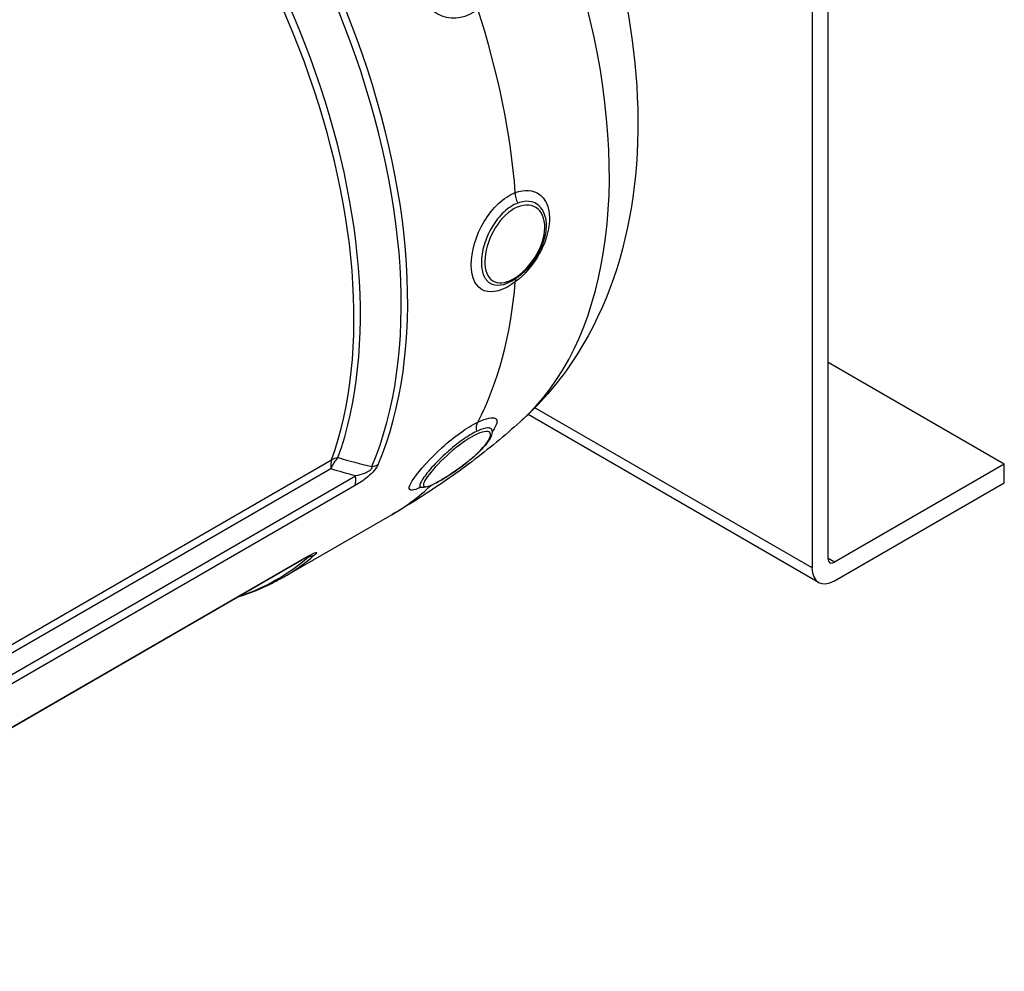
# Model space of a CAD drawing. Header units: millimetres. Extents: x 0 to 5940, y 0 to 4200.
# Tile 11 of 56: x 1092 to 1231, y 636 to 770. Entities that reach past the tile are written whole.
import ezdxf

# ---------------------------------------------------------------- set-up
doc = ezdxf.new("R2010")
doc.units = ezdxf.units.MM
doc.header["$LTSCALE"] = 50
doc.layers.add('02-LINIE-035', color=2, linetype='CONTINUOUS')

msp = doc.modelspace()

# ---------------------------------------------------------------- linework, layer by layer
at = {"layer": '02-LINIE-035'}
for p, q in [((1206.55, 694.36), (1206.55, 834.4)), ((1204.29, 833.1), (1204.29, 693.05)), ((1231.44, 707.68), (1206.55, 722.05)), ((1205.21, 691), (1164.2, 714.68)), ((1204.29, 693.05), (1165.16, 715.64)), ((1158.9, 711.95), (1158.9, 711.95)), ((1039.58, 652.35), (1136.46, 708.28)), ((1231.44, 707.68), (1207.45, 693.83)), ((1231.44, 705.07), (1231.44, 707.68)), ((1136.37, 707.03), (1039.39, 651.04)), ((1037.79, 647.09), (1139.86, 706.02)), ((1207.45, 691.22), (1231.44, 705.07)), ((1139.71, 704.63), (1036.55, 645.07)), ((1149.46, 704.61), (1149.46, 704.61)), ((1129.58, 691.68), (1145.02, 700.59)), ((1031.71, 636.11), (1132.26, 694.16)), ((1031.75, 636.17), (1132.47, 694.32)), ((1132.73, 694.47), (1132.73, 694.47)), ((1207.45, 693.83), (1206.55, 694.36))]:
    msp.add_line(p, q, dxfattribs=at)
for centre, major_axis, ratio, start_param, end_param in [((1116.68, 782.52), (41.72, -72.26), 0.57735, 0.119481, 2.121289), ((1087.02, 765.39), (42.56, -73.72), 0.57735, 0.411501, 2.206492), ((1086.25, 764.95), (-42.46, 73.55), 0.57735, 3.553094, 5.348085), ((1081.25, 762.06), (-41.28, 71.5), 0.57735, 3.596115, 5.305064), ((1082.02, 762.51), (41.38, -71.67), 0.57735, 0.454523, 2.163471), ((1102.46, 774.31), (-42.56, 73.72), 0.57735, 4.017826, 4.359754), ((1163.75, 745.37), (0.67, -1.8), 0.655769, 4.122422, 4.941636), ((1125.43, 787.57), (31.2, -54.04), 0.57735, 0.366348, 0.366353), ((1125.43, 787.57), (31.2, -54.04), 0.57735, 0.057198, 0.057261), ((1102.46, 774.31), (42.56, -73.72), 0.57735, 0.352635, 0.694563), ((1163.75, 732.47), (-1.15, 1.54), 0.46574, 0.189677, 0.631751), ((1158.33, 712.25), (-0.82, 1.73), 0.696032, 0.403614, 1.222834), ((1138.6, 706.2), (-1.6, 2.77), 0.57735, 0.454523, 0.959931), ((1138.6, 706.2), (-0.95, -3.05), 0.742905, 4.065904, 4.671419), ((1138.6, 706.2), (-3.01, 1.08), 0.733598, 5.378483, 5.727549), ((1140.95, 709.83), (-2.95, 1.25), 0.748336, 2.277736, 2.626802), ((1137.63, 706.86), (1.6, -2.77), 0.57735, 0.382497, 0.959931), ((1102.46, 774.31), (42.56, -73.72), 0.57735, 0, 0.137929), ((1102.46, 774.31), (42.56, -73.72), 0.57735, 0.139432, 0.139445), ((1086.25, 764.95), (42.46, -73.55), 0.57735, 6.162165, 6.395283), ((1087.02, 765.39), (42.56, -73.72), 0.57735, 0, 0.112097), ((1130.66, 696.93), (1.6, -2.77), 0.57735, 0.000008, 0.141101), ((1130.66, 696.93), (1.6, -2.77), 0.57735, 0, 0.000008), ((1132.31, 697.54), (2.1, -2.41), 0.811372, 5.777222, 6.126288), ((1207.45, 694.88), (-0.64, -1.11), 0.57735, 5.497787, 7.068583), ((1207.45, 694.88), (-2.24, -3.88), 0.57735, 5.497787, 7.068583)]:
    msp.add_ellipse(centre, major_axis=major_axis, ratio=ratio, start_param=start_param, end_param=end_param, dxfattribs=at)
for points, knots in [([(1141.64, 838.07), (1148.06, 832.12), (1153.89, 825.24), (1163.98, 810.39), (1168.25, 802.44), (1174.95, 786.01), (1177.37, 777.54), (1179.97, 760.54), (1180.13, 752.02), (1177.47, 736.11), (1174.84, 728.62), (1168.3, 718.96), (1165.86, 716.13), (1163.07, 713.64)], [1.865344, 1.865344, 1.865344, 1.865344, 2.230159, 2.230159, 2.589723, 2.589723, 2.950438, 2.950438, 3.316033, 3.316033, 3.653754, 3.653754, 3.80751, 3.80751, 3.80751, 3.80751]), ([(1157.1, 771.91), (1155.61, 770.65), (1153.74, 770.28), (1152.07, 770.9), (1150.4, 771.53), (1148.92, 773.15), (1148.11, 775.22), (1147.3, 777.29), (1147.19, 779.76), (1147.84, 781.8), (1148.49, 783.83), (1149.89, 785.39), (1151.64, 785.98)], [0, 0, 0, 0, 0.25, 0.25, 0.25, 0.5, 0.5, 0.5, 0.75, 0.75, 0.75, 1, 1, 1, 1]), ([(1162.4, 746.01), (1163.72, 746.5), (1164.95, 746.4), (1165.83, 745.74), (1166.3, 745.39), (1166.66, 744.89), (1166.9, 744.27), (1167.11, 743.72), (1167.22, 743.07), (1167.22, 742.35), (1167.22, 741.42), (1167.03, 740.39), (1166.68, 739.36), (1166.46, 738.72), (1166.17, 738.07), (1165.83, 737.45), (1164.96, 735.84), (1163.72, 734.38), (1162.4, 733.4)], [0, 0, 0, 0, 0.25, 0.25, 0.25, 0.3818068, 0.3818068, 0.3818068, 0.5, 0.5, 0.5, 0.6535412, 0.6535412, 0.6535412, 0.75, 0.75, 0.75, 1, 1, 1, 1]), ([(1162.4, 733.4), (1160.78, 732.19), (1159.15, 731.73), (1158, 732.16), (1156.85, 732.6), (1156.17, 733.96), (1156.17, 735.81), (1156.17, 737.67), (1156.84, 739.97), (1158, 741.92), (1159.16, 743.87), (1160.78, 745.4), (1162.4, 746.01)], [0, 0, 0, 0, 0.25, 0.25, 0.25, 0.5, 0.5, 0.5, 0.75, 0.75, 0.75, 1, 1, 1, 1]), ([(1162.76, 744.53), (1162.09, 744.28), (1161.41, 743.84), (1160.79, 743.26), (1160.17, 742.69), (1159.6, 741.96), (1159.12, 741.16), (1159.12, 741.16), (1159.12, 741.15), (1159.12, 741.15), (1158.64, 740.35), (1158.26, 739.48), (1158, 738.61), (1157.75, 737.75), (1157.62, 736.9), (1157.62, 736.14), (1157.62, 735.38), (1157.75, 734.71), (1158, 734.19), (1158.26, 733.66), (1158.64, 733.29), (1159.12, 733.1), (1159.12, 733.1), (1159.12, 733.1), (1159.12, 733.1), (1159.6, 732.91), (1160.17, 732.9), (1160.79, 733.06), (1160.88, 733.09), (1160.96, 733.11), (1161.05, 733.14)], [0, 0, 0, 0, 0.1248524, 0.1248524, 0.1248524, 0.25, 0.25, 0.25, 0.250524, 0.250524, 0.250524, 0.3753899, 0.3753899, 0.3753899, 0.499891, 0.499891, 0.499891, 0.6243466, 0.6243466, 0.6243466, 0.7492512, 0.7492512, 0.7492512, 0.75, 0.75, 0.75, 0.8748745, 0.8748745, 0.8748745, 0.892199, 0.892199, 0.892199, 0.892199]), ([(1163.1, 744.11), (1161.99, 743.76), (1160.83, 742.83), (1159.94, 741.57), (1159.04, 740.32), (1158.41, 738.76), (1158.19, 737.36), (1157.97, 735.97), (1158.15, 734.74), (1158.72, 734.01), (1159.28, 733.29), (1160.21, 733.09), (1161.28, 733.45), (1161.8, 733.62), (1162.34, 733.92), (1162.87, 734.33)], [0, 0, 0, 0, 0.125, 0.125, 0.125, 0.25, 0.25, 0.25, 0.375, 0.375, 0.375, 0.5, 0.5, 0.5, 0.5602271, 0.5602271, 0.5602271, 0.5602271]), ([(1166.65, 742.5), (1166.52, 743.06), (1166.3, 743.54), (1165.98, 743.91), (1165.87, 744.05), (1165.74, 744.18), (1165.6, 744.28), (1165.33, 744.49), (1165.02, 744.63), (1164.69, 744.71), (1164.18, 744.83), (1163.61, 744.8), (1163.01, 744.62), (1162.92, 744.59), (1162.84, 744.56), (1162.76, 744.53)], [0.5742182, 0.5742182, 0.5742182, 0.5742182, 0.7019548, 0.7019548, 0.7019548, 0.75, 0.75, 0.75, 0.8412321, 0.8412321, 0.8412321, 0.9806098, 0.9806098, 0.9806098, 1, 1, 1, 1]), ([(1162.87, 734.33), (1163.45, 734.76), (1164.01, 735.31), (1164.52, 735.94), (1165.5, 737.17), (1166.22, 738.66), (1166.47, 740.04), (1166.72, 741.42), (1166.49, 742.67), (1165.86, 743.43), (1165.23, 744.19), (1164.21, 744.45), (1163.1, 744.11)], [0.5602271, 0.5602271, 0.5602271, 0.5602271, 0.625, 0.625, 0.625, 0.75, 0.75, 0.75, 0.875, 0.875, 0.875, 1, 1, 1, 1]), ([(1166.65, 742.5), (1166.76, 741.97), (1166.79, 741.38), (1166.66, 740.14), (1166.5, 739.47), (1166.02, 738.16), (1165.7, 737.5), (1164.93, 736.28), (1164.49, 735.7), (1163.63, 734.79), (1163.22, 734.42), (1162.28, 733.71), (1161.74, 733.4), (1161.15, 733.18), (1161.1, 733.16), (1161.06, 733.15)], [0, 0, 0, 0, 0.324185, 0.324185, 0.66446, 0.66446, 1.003536, 1.003536, 1.340115, 1.340115, 1.610145, 1.610145, 1.953755, 1.953755, 1.984706, 1.984706, 1.984706, 1.984706]), ([(1163.07, 713.64), (1161.99, 712.67), (1160.87, 711.72), (1158.6, 709.85), (1157.44, 708.93), (1155.07, 707.14), (1153.86, 706.27), (1151.4, 704.56), (1150.15, 703.73), (1147.61, 702.12), (1146.32, 701.34), (1145.02, 700.59)], [3.8075101, 3.8075101, 3.8075101, 3.8075101, 3.8314062, 3.8314062, 3.8553024, 3.8553024, 3.8791985, 3.8791985, 3.9030947, 3.9030947, 3.9269908, 3.9269908, 3.9269908, 3.9269908]), ([(1149.02, 704.4), (1148.52, 704.17), (1148.11, 704.04), (1147.84, 704.02), (1147.19, 703.96), (1147.3, 704.58), (1148.11, 705.72), (1148.91, 706.87), (1150.38, 708.5), (1152.07, 710.03), (1153.75, 711.55), (1155.61, 712.9), (1157.1, 713.61)], [0.1452413, 0.1452413, 0.1452413, 0.1452413, 0.25, 0.25, 0.25, 0.5, 0.5, 0.5, 0.75, 0.75, 0.75, 1, 1, 1, 1]), ([(1157.1, 713.61), (1158.31, 714.19), (1159.2, 714.38), (1159.59, 714.14), (1159.59, 714.14), (1159.59, 714.14), (1159.59, 714.14), (1159.97, 713.9), (1159.83, 713.25), (1159.18, 712.32), (1159.17, 712.31), (1159.16, 712.29), (1159.15, 712.28)], [0, 0, 0, 0, 0.25, 0.25, 0.25, 0.2505477, 0.2505477, 0.2505477, 0.5, 0.5, 0.5, 0.5037159, 0.5037159, 0.5037159, 0.5037159]), ([(1156.92, 712.3), (1156.31, 712), (1155.61, 711.58), (1154.9, 711.07), (1154.19, 710.57), (1153.46, 709.97), (1152.76, 709.35), (1152.76, 709.35), (1152.75, 709.34), (1152.75, 709.34), (1152.05, 708.72), (1151.4, 708.07), (1150.84, 707.46), (1150.28, 706.86), (1149.82, 706.3), (1149.49, 705.83), (1149.16, 705.36), (1148.97, 704.98), (1148.93, 704.74), (1148.89, 704.54), (1148.96, 704.42), (1149.13, 704.39)], [0, 0, 0, 0, 0.1248524, 0.1248524, 0.1248524, 0.25, 0.25, 0.25, 0.250524, 0.250524, 0.250524, 0.3753899, 0.3753899, 0.3753899, 0.499891, 0.499891, 0.499891, 0.6243466, 0.6243466, 0.6243466, 0.725453, 0.725453, 0.725453, 0.725453]), ([(1159.15, 712.33), (1159.15, 712.07), (1159.08, 711.83), (1158.82, 711.24), (1158.59, 710.88), (1157.92, 710.05), (1157.44, 709.56), (1156.43, 708.62), (1155.89, 708.17), (1154.8, 707.32), (1154.23, 706.91), (1153.32, 706.29), (1152.96, 706.05), (1152.09, 705.51), (1151.58, 705.22), (1150.7, 704.76), (1150.31, 704.59), (1149.68, 704.4), (1149.43, 704.34), (1149.13, 704.39)], [0, 0, 0, 0, 0.229564, 0.229564, 0.550543, 0.550543, 0.927434, 0.927434, 1.259181, 1.259181, 1.578843, 1.578843, 1.790297, 1.790297, 2.113702, 2.113702, 2.437576, 2.437576, 2.7136, 2.7136, 2.7136, 2.7136]), ([(1157.06, 711.95), (1156.07, 711.5), (1154.8, 710.65), (1153.6, 709.65), (1152.4, 708.65), (1151.27, 707.5), (1150.5, 706.57), (1149.74, 705.65), (1149.34, 704.95), (1149.44, 704.66), (1149.53, 704.37), (1150.12, 704.5), (1151.08, 704.98), (1151.54, 705.2), (1152.07, 705.51), (1152.65, 705.87)], [0, 0, 0, 0, 0.125, 0.125, 0.125, 0.25, 0.25, 0.25, 0.375, 0.375, 0.375, 0.5, 0.5, 0.5, 0.5602271, 0.5602271, 0.5602271, 0.5602271]), ([(1152.65, 705.87), (1153.27, 706.26), (1153.94, 706.71), (1154.6, 707.19), (1155.88, 708.13), (1157.08, 709.17), (1157.87, 710.06), (1158.66, 710.95), (1159.03, 711.69), (1158.87, 712.05), (1158.71, 712.41), (1158.05, 712.39), (1157.06, 711.95)], [0.5602271, 0.5602271, 0.5602271, 0.5602271, 0.625, 0.625, 0.625, 0.75, 0.75, 0.75, 0.875, 0.875, 0.875, 1, 1, 1, 1]), ([(1159.15, 712.33), (1159.15, 712.41), (1159.14, 712.48), (1159.11, 712.54), (1159.08, 712.6), (1159.03, 712.66), (1158.97, 712.7), (1158.85, 712.78), (1158.68, 712.81), (1158.46, 712.79), (1158.12, 712.77), (1157.68, 712.64), (1157.15, 712.4), (1157.07, 712.37), (1157, 712.33), (1156.92, 712.3)], [0.6584231, 0.6584231, 0.6584231, 0.6584231, 0.7019548, 0.7019548, 0.7019548, 0.75, 0.75, 0.75, 0.8412321, 0.8412321, 0.8412321, 0.9806098, 0.9806098, 0.9806098, 1, 1, 1, 1]), ([(1159.17, 712.55), (1159.17, 712.55), (1159.17, 712.55), (1159.17, 712.53), (1159.15, 712.46), (1159.15, 712.33)], [2.0020466, 2.0020466, 2.0020466, 2.0020466, 2.0238537, 2.0238537, 2.1781302, 2.1781302, 2.1781302, 2.1781302]), ([(1143.05, 707.66), (1142.94, 707.4), (1142.75, 707.1), (1142.49, 706.79), (1142.49, 706.78), (1142.48, 706.77), (1142.48, 706.77), (1142.22, 706.47), (1141.9, 706.17), (1141.59, 705.91), (1141.58, 705.9), (1141.57, 705.9), (1141.57, 705.89), (1140.94, 705.37), (1140.31, 704.97), (1139.71, 704.63)], [0, 0, 0, 0, 0.25, 0.25, 0.25, 0.255212, 0.255212, 0.255212, 0.5, 0.5, 0.5, 0.505624, 0.505624, 0.505624, 1, 1, 1, 1]), ([(1142.15, 707.34), (1142.16, 707.29), (1142.15, 707.23), (1142.13, 707.16), (1142.13, 707.14), (1142.12, 707.12), (1142.11, 707.1), (1142.09, 707.06), (1142.07, 707.02), (1142.04, 706.97), (1142.02, 706.95), (1141.99, 706.92), (1141.96, 706.89), (1141.95, 706.87), (1141.94, 706.86), (1141.92, 706.84), (1141.88, 706.81), (1141.84, 706.78), (1141.8, 706.75), (1141.75, 706.71), (1141.7, 706.67), (1141.64, 706.64), (1141.55, 706.58), (1141.46, 706.54), (1141.37, 706.49), (1141.27, 706.45), (1141.17, 706.41), (1141.07, 706.37), (1140.65, 706.2), (1140.25, 706.11), (1139.86, 706.02)], [0.0000002, 0.0000002, 0.0000002, 0.0000002, 0.0896746, 0.0896746, 0.0896746, 0.1175237, 0.1175237, 0.1175237, 0.1667019, 0.1667019, 0.1667019, 0.2012482, 0.2012482, 0.2012482, 0.2190935, 0.2190935, 0.2190935, 0.2637691, 0.2637691, 0.2637691, 0.3202233, 0.3202233, 0.3202233, 0.4169297, 0.4169297, 0.4169297, 0.526988, 0.526988, 0.526988, 1, 1, 1, 1]), ([(1149.13, 704.39), (1149.01, 704.41), (1148.91, 704.41), (1148.8, 704.4), (1148.78, 704.4), (1148.78, 704.4)], [0, 0, 0, 0, 0.1069505, 0.1069505, 0.2010648, 0.2010648, 0.2010648, 0.2010648]), ([(1132.47, 694.32), (1133.06, 694.66), (1133.63, 694.97), (1134.01, 695.14), (1134.02, 695.14), (1134.02, 695.14), (1134.02, 695.15), (1134.21, 695.23), (1134.35, 695.26), (1134.36, 695.22), (1134.36, 695.22), (1134.36, 695.22), (1134.36, 695.22), (1134.38, 695.18), (1134.26, 695.05), (1134.08, 694.89)], [0, 0, 0, 0, 0.4944, 0.4944, 0.4944, 0.5, 0.5, 0.5, 0.744851, 0.744851, 0.744851, 0.75, 0.75, 0.75, 1, 1, 1, 1]), ([(1133.5, 694.84), (1133.5, 694.84), (1133.5, 694.83), (1133.48, 694.83), (1133.47, 694.82), (1133.4, 694.79), (1133.34, 694.76), (1133.17, 694.67), (1133.05, 694.61), (1132.72, 694.43), (1132.49, 694.3), (1132.26, 694.16)], [0.0772426, 0.0772426, 0.0772426, 0.0772426, 0.094862, 0.094862, 0.1279379, 0.1279379, 0.1935522, 0.1935522, 0.29248, 0.29248, 0.4519967, 0.4519967, 0.4519967, 0.4519967]), ([(1133.43, 694.8), (1133.43, 694.8), (1133.43, 694.8), (1133.43, 694.8), (1133.45, 694.8), (1133.46, 694.8), (1133.47, 694.8), (1133.47, 694.8), (1133.47, 694.8), (1133.47, 694.8), (1133.48, 694.79), (1133.47, 694.78), (1133.45, 694.76), (1133.44, 694.75), (1133.41, 694.74), (1133.39, 694.72), (1133.36, 694.7), (1133.31, 694.67), (1133.27, 694.65), (1133.25, 694.63), (1133.22, 694.62), (1133.19, 694.6)], [0.7543177, 0.7543177, 0.7543177, 0.7543177, 0.7555012, 0.7555012, 0.7555012, 0.7985446, 0.7985446, 0.7985446, 0.80792, 0.80792, 0.80792, 0.8638676, 0.8638676, 0.8638676, 0.9084075, 0.9084075, 0.9084075, 0.9676844, 0.9676844, 0.9676844, 0.9999998, 0.9999998, 0.9999998, 0.9999998]), ([(1129.58, 691.68), (1128.79, 691.22), (1127.97, 690.8), (1126.31, 690.02), (1125.45, 689.67), (1124.09, 689.19), (1123.59, 689.02), (1123.09, 688.87)], [3.9269908, 3.9269908, 3.9269908, 3.9269908, 3.9790499, 3.9790499, 4.0311089, 4.0311089, 4.0606573, 4.0606573, 4.0606573, 4.0606573])]:
    msp.add_open_spline(points, degree=3, knots=knots, dxfattribs=at)
for points, weights in [([(1162.81, 734.11), (1162.89, 734.17), (1162.88, 734.32)], [0.933933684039, 0.915305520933, 1.00004898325]), ([(1152.62, 705.84), (1152.64, 705.85), (1152.65, 705.87)], [0.961107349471, 0.97663137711, 1.00004898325])]:
    msp.add_rational_spline(points, weights, degree=2, dxfattribs=at)
for points in [[(1161.05, 733.14), (1161.05, 733.15), (1161.06, 733.15), (1161.06, 733.15)], [(1137.37, 708.61), (1138.95, 708.14), (1140.54, 707.73), (1142.15, 707.34)], [(1139.86, 706.02), (1138.69, 706.34), (1137.53, 706.67), (1136.37, 707.03)], [(1133.19, 694.6), (1133.09, 694.57), (1132.98, 694.54), (1132.88, 694.51)]]:
    msp.add_open_spline(points, degree=3, dxfattribs=at)

doc.saveas('drawing.dxf')
